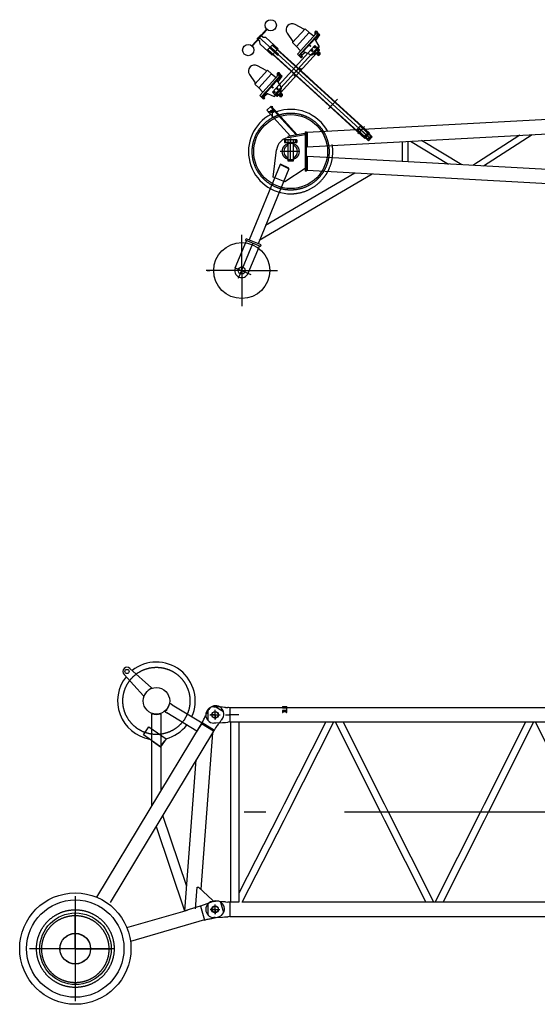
# Model space of a CAD drawing. Extents: x 11974 to 65910, y 18993 to 86132.
# Tile 24 of 37: x 34641 to 38343, y 55587 to 62623. Entities that reach past the tile are written whole.
import ezdxf

# ---------------------------------------------------------------- set-up
doc = ezdxf.new("R2010")
doc.units = 0
doc.header["$LTSCALE"] = 62.5
doc.header["$MEASUREMENT"] = 0
doc.linetypes.add('CENTER', pattern=[50.5, 30, -9, 2.5, -9])
doc.linetypes.add('HIDDEN', pattern=[12.6, 8.4, -4.2])
doc.layers.get('0').update_dxf_attribs({"linetype": 'CONTINUOUS'})
for name, color, linetype in [('1', 7, 'CONTINUOUS'), ('16', 7, 'CONTINUOUS'), ('17', 7, 'CONTINUOUS'), ('2', 7, 'CONTINUOUS'), ('3', 7, 'CONTINUOUS'), ('55', 7, 'CONTINUOUS')]:
    doc.layers.add(name, color=color, linetype=linetype)

# ---------------------------------------------------------------- blocks, each defined once
blk = doc.blocks.new('*G124124')
at = {"layer": '17', "color": 7, "linetype": 'CONTINUOUS'}
for p, q in [((36414.247165, 62407.332317), (36447.89806, 62444.314067)), ((36451.228915, 62373.681167), (36414.247165, 62407.332317)), ((36416.602705, 62409.921317), (36445.542745, 62441.724917)), ((37112.081335, 61777.082717), (36416.602705, 62409.921317)), ((36434.437975, 62429.520917), (36427.70776, 62422.125317)), ((36464.68951, 62388.474167), (36427.70776, 62422.125317)), ((36471.419665, 62395.871717), (36434.437975, 62429.520917)), ((36445.542745, 62441.724917), (37141.021375, 61808.888117)), ((36447.89806, 62444.314067), (36484.87975, 62410.662917)), ((36484.87975, 62410.662917), (36703.72993, 62211.524717)), ((36584.362105, 62252.540417), (36451.228915, 62373.681167)), ((36482.723395, 62372.064317), (36464.68951, 62388.474167)), ((36471.419665, 62395.871717), (36489.453505, 62379.461717)), ((36617.64712, 62222.252867), (36584.362105, 62252.540417)), ((36643.745785, 62198.504117), (36617.64712, 62222.252867)), ((36687.566635, 62158.630667), (36643.745785, 62198.504117)), ((36703.72993, 62211.524717), (36745.386655, 62173.619567)), ((37109.72659, 61774.495517), (36687.566635, 62158.630667)), ((36745.386655, 62173.619567), (37143.377035, 61811.477267)), ((36857.511625, 62003.992517), (36859.867165, 62006.579867)), ((36866.387215, 61995.915767), (36868.74274, 61998.504917)), ((36888.80722, 62038.385267), (36891.162745, 62040.974417)), ((36897.682795, 62030.308517), (36900.038335, 62032.897517)), ((37092.712315, 61857.577817), (37090.356775, 61854.988667)), ((37090.356775, 61854.988667), (37102.930525, 61843.548167)), ((37102.930525, 61843.548167), (37105.28605, 61846.137317)), ((37059.061885, 61820.595917), (37061.416735, 61823.185067)), ((37061.416735, 61823.185067), (37073.99047, 61811.742767)), ((37073.99047, 61811.742767), (37071.63562, 61809.155567)), ((37143.377035, 61811.477267), (37109.72659, 61774.495517)), ((37141.021375, 61808.888117), (37112.081335, 61777.082717))]:
    blk.add_line(p, q, dxfattribs=at)
at = {"layer": '17', "color": 7, "linetype": 'CENTER'}
for p, q in [((37126.551475, 61792.985417), (36431.072665, 62425.824017)), ((36625.596595, 62248.821467), (36610.06438, 62262.953567)), ((36624.89713, 62263.653017), (36610.763845, 62248.122017)), ((36617.830405, 62255.887517), (36621.898375, 62252.185217)), ((36767.603065, 62119.597967), (36752.070805, 62133.731867)), ((36759.8371, 62126.664017), (36763.90513, 62122.963517)), ((36759.8371, 62126.664017), (36763.90513, 62122.963517)), ((36849.40669, 61986.169067), (36912.67753, 62055.703367)), ((37058.9851, 61807.882967), (37106.36467, 61859.952617))]:
    blk.add_line(p, q, dxfattribs=at)
at = {"layer": '17', "color": 7, "linetype": 'CONTINUOUS'}
blk.add_arc((36486.08848, 62375.763017), 5.000436, -132.29448, 47.70599, dxfattribs=at)
blk = doc.blocks.new('*G126126')
at = {"layer": '17', "color": 7, "linetype": 'CONTINUOUS'}
for p, q in [((36354.89026, 62495.142317), (36408.75016, 62554.332917)), ((36410.968255, 62552.315117), (36357.108535, 62493.124517)), ((36408.75016, 62554.332917), (36410.968255, 62552.315117)), ((36354.89026, 62495.142317), (36301.03054, 62435.951567)), ((36303.249835, 62433.931967), (36357.109675, 62493.122717)), ((36338.40517, 62484.454367), (36351.191995, 62498.507717)), ((36357.63541, 62466.956867), (36338.40517, 62484.454367)), ((36363.97927, 62512.561067), (36351.1921, 62498.507717)), ((36468.054475, 62392.173017), (36351.193015, 62498.507717)), ((36383.20975, 62495.061767), (36363.97927, 62512.561067)), ((36401.97784, 62494.885967), (36383.20975, 62495.061767)), ((36489.25426, 62415.471317), (36401.97784, 62494.885967)), ((36301.03054, 62435.951567), (36303.249835, 62433.931967)), ((36359.57845, 62448.289217), (36357.63541, 62466.956867)), ((36446.854465, 62368.874567), (36359.57845, 62448.289217)), ((36468.054475, 62392.173017), (36489.25426, 62415.471317)), ((36468.054475, 62392.173017), (36446.854465, 62368.874567))]:
    blk.add_line(p, q, dxfattribs=at)
for centre, radius in [((36436.760665, 62582.888267), 40.0007), ((36275.23876, 62405.376617), 39.999384)]:
    blk.add_circle(centre, radius, dxfattribs=at)
blk = doc.blocks.new('*G125125')
at = {"color": 7, "linetype": 'CONTINUOUS'}
blk.add_blockref('*G126126', (0, 0), dxfattribs=at)
blk = doc.blocks.new('*G128128')
at = {"layer": '17', "color": 7, "linetype": 'CENTER'}
for p, q in [((36460.90885, 62083.432817), (36774.786865, 62428.380167)), ((36774.786865, 62428.380167), (36460.90885, 62083.432817))]:
    blk.add_line(p, q, dxfattribs=at)
blk = doc.blocks.new('*G129129')
at = {"layer": '17', "color": 7, "linetype": 'CONTINUOUS'}
for p, q in [((36681.885565, 62557.914467), (36591.702175, 62458.803167)), ((36673.03504, 62554.997717), (36609.912865, 62589.480017)), ((36681.88579, 62557.914467), (36680.34919, 62556.224417)), ((36711.470365, 62530.994417), (36681.885565, 62557.914467)), ((36553.398565, 62527.643567), (36593.77183, 62467.888817)), ((36621.28669, 62431.882967), (36711.470365, 62530.994417)), ((36761.26624, 62524.215767), (36626.66398, 62376.288617)), ((36640.71613, 62363.502317), (36782.048605, 62518.825217)), ((36707.68432, 62444.528267), (36771.620395, 62514.793217)), ((36778.35136, 62522.188817), (36707.685115, 62444.528267)), ((36711.471055, 62530.992467), (36745.45063, 62506.833617)), ((36782.05672, 62433.981467), (36752.37796, 62486.215967)), ((36754.08175, 62516.320217), (36753.734545, 62535.388817)), ((36759.474325, 62473.726217), (36786.487195, 62514.785867)), ((36771.620395, 62514.793217), (36761.26624, 62524.215767)), ((36778.35136, 62522.188817), (36766.50775, 62539.473917)), ((36771.62131, 62514.793217), (36767.620225, 62536.769567)), ((36782.048605, 62518.825217), (36778.35136, 62522.188817)), ((36786.487195, 62514.785867), (36782.04952, 62518.823267)), ((36593.23837, 62460.491417), (36591.70183, 62458.803167)), ((36591.702175, 62458.803167), (36621.28669, 62431.882967)), ((36621.28669, 62431.882967), (36648.53611, 62400.328517)), ((36637.01803, 62366.867717), (36707.68432, 62444.528267)), ((36707.685115, 62444.528267), (36637.018885, 62366.867717)), ((36710.03677, 62439.683267), (36712.72888, 62442.642317)), ((36720.135835, 62430.495017), (36710.03677, 62439.683267)), ((36712.72888, 62442.642317), (36722.82805, 62433.452267)), ((36722.82805, 62433.452267), (36720.135835, 62430.495017)), ((36736.679635, 62373.869717), (36780.758395, 62422.312067)), ((36769.073635, 62388.668267), (36783.87988, 62404.940867)), ((36783.87988, 62404.940867), (36774.87133, 62415.841217)), ((36626.66329, 62376.290417), (36637.01803, 62366.867717)), ((36637.018885, 62366.867717), (36640.71613, 62363.502317)), ((36640.71613, 62363.502317), (36649.961575, 62355.090467)), ((36656.72818, 62369.213417), (36683.489455, 62390.221067)), ((36660.05659, 62366.184767), (36656.72818, 62369.213417)), ((36670.38757, 62396.111567), (36725.18314, 62371.478417)), ((36742.56649, 62380.338767), (36754.267495, 62372.395667)), ((36754.267495, 62372.395667), (36769.073635, 62388.668267)), ((36777.486415, 62397.913367), (36760.66108, 62379.423317)), ((36760.66108, 62379.423317), (36764.35912, 62376.057767)), ((36774.121285, 62394.214517), (36764.026105, 62383.120217)), ((36764.026105, 62383.120217), (36767.724265, 62379.756617)), ((36764.35912, 62376.057767), (36781.184455, 62394.547817)), ((36779.50195, 62392.698467), (36766.041745, 62377.907267)), ((36766.041745, 62377.907267), (36771.589045, 62372.859017)), ((36767.724265, 62379.756617), (36777.819325, 62390.850917)), ((36786.731755, 62389.501367), (36769.90654, 62371.009667)), ((36769.90654, 62371.009667), (36773.60458, 62367.645917)), ((36771.589045, 62372.859017), (36785.04913, 62387.652017)), ((36783.36661, 62385.802667), (36773.27155, 62374.708367)), ((36773.27155, 62374.708367), (36776.969605, 62371.342817)), ((36773.60458, 62367.645917), (36790.429795, 62386.135967)), ((36777.819325, 62390.850917), (36774.121285, 62394.214517)), ((36788.74717, 62384.286617), (36775.287085, 62369.493467)), ((36776.969605, 62371.342817), (36787.06477, 62382.437267)), ((36781.184455, 62394.547817), (36777.486415, 62397.913367)), ((36785.04913, 62387.652017), (36779.50195, 62392.698467)), ((36782.350615, 62369.826767), (36789.08053, 62377.222367)), ((36787.06477, 62382.437267), (36783.36661, 62385.802667)), ((36790.429795, 62386.135967), (36786.731755, 62389.501367))]:
    blk.add_line(p, q, dxfattribs=at)
for centre, radius in [((36760.733515, 62535.517067), 6.999233), ((36760.733515, 62535.517067), 2.500276), ((36653.179435, 62362.301117), 2.50016)]:
    blk.add_circle(centre, radius, dxfattribs=at)
for centre, radius, start, end in [((36589.237855, 62551.632167), 43.126785, 61.355293, -146.20248), ((36675.91198, 62560.261967), 5.999116, -118.65504, -42.29785), ((36588.799315, 62464.529867), 6.001146, -42.2952, 34.03903), ((36773.364475, 62429.041217), 9.997554, -42.30609, 29.61041), ((36655.01002, 62360.634917), 7.498504, -132.31799, -42.29636), ((36655.01563, 62360.636717), 7.495642, -42.33783, 47.74094), ((36729.282985, 62380.598867), 9.999598, -114.2032, -42.29272), ((36778.652215, 62373.192167), 5.000474, -132.29497, -42.30054), ((36785.39074, 62380.587917), 4.994106, -42.36911, 47.77652)]:
    blk.add_arc(centre, radius, start, end, dxfattribs=at)
blk = doc.blocks.new('*G130130')
at = {"layer": '17', "color": 7, "linetype": 'CONTINUOUS'}
for p, q in [((36403.828525, 62259.146867), (36340.70623, 62293.629317)), ((36284.192155, 62231.790917), (36324.565255, 62172.037667)), ((36412.679095, 62262.063767), (36322.495585, 62162.951867)), ((36352.080115, 62136.031667), (36442.263895, 62235.143567)), ((36492.05983, 62228.364917), (36357.457285, 62080.437317)), ((36371.509435, 62067.651017), (36512.842195, 62222.974367)), ((36412.679215, 62262.063767), (36411.14272, 62260.373567)), ((36442.263895, 62235.143567), (36412.679095, 62262.063767)), ((36438.477685, 62148.676967), (36502.41394, 62218.942367)), ((36509.14495, 62226.337967), (36438.47854, 62148.676967)), ((36442.264525, 62235.141767), (36476.24404, 62210.982767)), ((36484.875295, 62220.469517), (36484.527955, 62239.538117)), ((36490.26781, 62177.875067), (36517.280665, 62218.935017)), ((36502.41394, 62218.942367), (36492.05983, 62228.364917)), ((36509.14495, 62226.337967), (36497.30134, 62243.621267)), ((36502.41457, 62218.942367), (36498.41371, 62240.918717)), ((36512.842195, 62222.974367), (36509.14495, 62226.337967)), ((36517.280665, 62218.935017), (36512.84299, 62222.972567)), ((36324.03184, 62164.640117), (36322.49542, 62162.951867)), ((36322.495585, 62162.951867), (36352.080115, 62136.031667)), ((36352.080115, 62136.031667), (36379.32952, 62104.475417)), ((36367.81144, 62071.016417), (36438.477685, 62148.676967)), ((36438.47854, 62148.676967), (36367.81225, 62071.014617)), ((36440.83018, 62143.831967), (36443.52223, 62146.791017)), ((36450.929425, 62134.641917), (36440.83018, 62143.831967)), ((36443.52223, 62146.791017), (36453.621475, 62137.600967)), ((36453.621475, 62137.600967), (36450.929425, 62134.641917)), ((36467.47318, 62078.018417), (36511.55176, 62126.458967)), ((36512.850025, 62138.130167), (36483.17149, 62190.365117)), ((36357.456595, 62080.437317), (36367.81144, 62071.016417)), ((36367.81225, 62071.014617), (36371.509435, 62067.651017)), ((36371.509435, 62067.651017), (36380.754775, 62059.237367)), ((36387.52177, 62073.360167), (36414.282805, 62094.369767)), ((36390.849895, 62070.331667), (36387.52177, 62073.360167)), ((36401.18104, 62100.258467), (36455.97667, 62075.627117)), ((36473.36008, 62084.487617), (36485.06086, 62076.544367)), ((36485.06086, 62076.544367), (36499.867105, 62092.816967)), ((36508.279885, 62102.062067), (36491.454505, 62083.570217)), ((36491.454505, 62083.570217), (36495.152605, 62080.206617)), ((36504.914755, 62098.363217), (36494.81947, 62087.268917)), ((36494.81947, 62087.268917), (36498.517615, 62083.903517)), ((36495.152605, 62080.206617), (36511.977985, 62098.696517)), ((36510.29542, 62096.847167), (36496.83511, 62082.054017)), ((36496.83511, 62082.054017), (36502.38241, 62077.007717)), ((36498.517615, 62083.903517), (36508.612915, 62094.997817)), ((36499.867105, 62092.816967), (36514.67347, 62109.087767)), ((36517.525165, 62093.648267), (36500.699785, 62075.158367)), ((36500.699785, 62075.158367), (36504.39799, 62071.792817)), ((36502.38241, 62077.007717), (36515.84266, 62091.800717)), ((36514.159975, 62089.951367), (36504.064855, 62078.857067)), ((36504.064855, 62078.857067), (36507.763075, 62075.491517)), ((36504.39799, 62071.792817), (36521.223385, 62090.284667)), ((36508.612915, 62094.997817), (36504.914755, 62098.363217)), ((36514.67347, 62109.087767), (36505.664635, 62119.989917)), ((36519.54082, 62088.435317), (36506.08051, 62073.642167)), ((36507.763075, 62075.491517), (36517.858195, 62086.585967)), ((36511.977985, 62098.696517), (36508.279885, 62102.062067)), ((36515.84266, 62091.800717), (36510.29542, 62096.847167)), ((36513.143965, 62073.975467), (36519.87418, 62081.371067)), ((36517.858195, 62086.585967), (36514.159975, 62089.951367)), ((36521.223385, 62090.284667), (36517.525165, 62093.648267)), ((36519.54082, 62088.433517), (36519.54082, 62088.435317))]:
    blk.add_line(p, q, dxfattribs=at)
for centre, radius in [((36491.52694, 62239.666217), 6.99931), ((36491.52694, 62239.666217), 2.498883), ((36383.972785, 62066.449817), 2.500199)]:
    blk.add_circle(centre, radius, dxfattribs=at)
for centre, radius, start, end in [((36320.032525, 62255.779517), 43.127761, 61.357998, -146.20328), ((36406.70551, 62264.412017), 5.999947, -118.65134, -42.30432), ((36319.59835, 62168.677667), 5.996425, -42.32443, 34.07623), ((36504.15178, 62133.189917), 10.003273, -42.29047, 29.59338), ((36385.802305, 62064.784967), 7.500257, -132.29634, -42.29791), ((36385.80202, 62064.784067), 7.499964, -42.29358, 47.69943), ((36460.076575, 62084.747567), 9.999621, -114.20354, -42.29297), ((36509.44558, 62077.340417), 5.000097, -132.29802, -42.29666), ((36516.17482, 62084.735717), 5.000555, -42.28757, 47.68838)]:
    blk.add_arc(centre, radius, start, end, dxfattribs=at)
blk = doc.blocks.new('*G131131')
at = {"layer": '17', "color": 7, "linetype": 'CONTINUOUS'}
for p, q in [((36449.75743, 62104.610867), (36752.613025, 62437.445717)), ((36785.898055, 62407.158317), (36483.04246, 62074.323317)), ((36725.14114, 62408.366867), (36737.34511, 62397.261467)), ((36736.79545, 62408.916167), (36725.69068, 62396.712167)), ((36731.243125, 62402.815067), (36733.43044, 62405.217317)), ((36745.331485, 62430.555467), (36757.53547, 62419.450217)), ((36756.98581, 62431.104767), (36745.88104, 62418.900917)), ((36751.433485, 62425.003817), (36753.620785, 62427.406067)), ((36752.613025, 62437.445717), (36785.898055, 62407.158317)), ((36767.520445, 62410.364417), (36779.724415, 62399.259167)), ((36779.174755, 62410.913717), (36768.069985, 62398.709867)), ((36773.62243, 62404.812767), (36775.809745, 62407.216817)), ((36747.330085, 62388.175817), (36759.53395, 62377.070417)), ((36758.98441, 62388.725117), (36747.879625, 62376.521117)), ((36753.43207, 62382.624017), (36755.619385, 62385.028217)), ((36763.525645, 62393.716517), (36763.833835, 62393.436317)), ((36641.954155, 62274.496517), (36656.990485, 62260.814867)), ((36644.75068, 62263.184267), (36656.961475, 62276.604167)), ((36601.89673, 62229.824267), (36613.37608, 62219.379917)), ((36603.998905, 62218.398467), (36613.12024, 62228.421767)), ((36609.87922, 62263.122017), (36625.781305, 62248.651217)), ((36625.06519, 62263.837967), (36610.595395, 62247.935267)), ((36617.830465, 62255.887517), (36621.700285, 62260.139267)), ((36476.126515, 62134.702367), (36488.33044, 62123.597117)), ((36487.780825, 62135.251667), (36476.676115, 62123.047667)), ((36482.2285, 62129.150567), (36484.415815, 62131.552967)), ((36483.04246, 62074.323317), (36449.75743, 62104.610867)), ((36455.936155, 62112.511817), (36468.14008, 62101.408367)), ((36467.59048, 62113.062917), (36456.485755, 62100.859067)), ((36462.038155, 62106.960017), (36464.225455, 62109.364217)), ((36478.125055, 62092.322567), (36490.32898, 62081.217317)), ((36489.779425, 62092.872017), (36478.674715, 62080.668017)), ((36484.22704, 62086.770917), (36486.414355, 62089.175117)), ((36498.31546, 62114.511317), (36510.519385, 62103.406067)), ((36509.969785, 62115.060617), (36498.86506, 62102.856767)), ((36504.417445, 62108.959667), (36506.60476, 62111.363717))]:
    blk.add_line(p, q, dxfattribs=at)
for centre, radius in [((36731.243125, 62402.815067), 3.248935), ((36751.433485, 62425.003817), 3.248935), ((36773.62243, 62404.812767), 3.250289), ((36753.43207, 62382.624017), 3.250289), ((36649.11541, 62267.981717), 3.50069), ((36608.734645, 62223.602417), 3.499458), ((36482.2285, 62129.150567), 3.248935), ((36462.038155, 62106.960017), 3.250289), ((36484.22704, 62086.770917), 3.250289), ((36504.417445, 62108.959667), 3.250289)]:
    blk.add_circle(centre, radius, dxfattribs=at)
blk = doc.blocks.new('*G127127')
at = {"color": 7, "linetype": 'CONTINUOUS'}
for name in ['*G129129', '*G131131', '*G128128', '*G130130']:
    blk.add_blockref(name, (0, 0), dxfattribs=at)
blk = doc.blocks.new('*G123123')
at = {"color": 7, "linetype": 'CONTINUOUS'}
for name in ['*G125125', '*G127127', '*G124124']:
    blk.add_blockref(name, (0, 0), dxfattribs=at)
blk = doc.blocks.new('*G122122')
at = {"color": 7, "linetype": 'CONTINUOUS'}
blk.add_blockref('*G123123', (0, 0), dxfattribs=at)
blk = doc.blocks.new('*G133133')
at = {"layer": '17', "color": 7, "linetype": 'CENTER'}
blk.add_circle((36578.730903, 61680.409745), 274.99999, dxfattribs=at)
at = {"layer": '17', "color": 7, "linetype": 'CONTINUOUS'}
blk.add_circle((36578.730903, 61680.409745), 263.99989, dxfattribs=at)
for centre, radius, start, end in [((36578.731173, 61680.409739), 301.50119, 118.02655, -89.140359), ((36578.731279, 61680.411137), 301.50011, 28.308287, 110.00975)]:
    blk.add_arc(centre, radius, start, end, dxfattribs=at)
at = {"layer": '17', "color": 7, "linetype": 'HIDDEN'}
blk.add_arc((36578.730903, 61680.409745), 301.501, -90.001189, 28.542709, dxfattribs=at)
blk = doc.blocks.new('*G134134')
at = {"layer": '17', "color": 7, "linetype": 'CENTER'}
blk.add_line((36578.72714, 61695.554549), (36578.727004, 61723.265609), dxfattribs=at)
blk = doc.blocks.new('*G135135')
at = {"layer": '17', "color": 7, "linetype": 'CONTINUOUS'}
for p, q in [((36598.726349, 61765.409299), (36558.726324, 61765.409154)), ((36558.726324, 61765.409154), (36558.726977, 61615.410843)), ((36598.726986, 61615.410988), (36598.726349, 61765.409299)), ((36558.726977, 61615.410843), (36598.726986, 61615.410988))]:
    blk.add_line(p, q, dxfattribs=at)
at = {"layer": '17', "color": 7, "linetype": 'CENTER'}
blk.add_line((36578.727011, 61615.411115), (36578.72635, 61765.409026), dxfattribs=at)
blk = doc.blocks.new('*G136136')
at = {"layer": '17', "color": 7, "linetype": 'CONTINUOUS'}
blk.add_line((36598.726435, 61736.978413), (36598.726516, 61725.142304), dxfattribs=at)
for radius, start, end in [(48.999873, 114.08821, -114.0908), (49.000356, -65.91206, 65.90902)]:
    blk.add_arc((36578.726709, 61680.409838), radius, start, end, dxfattribs=at)
blk = doc.blocks.new('*G137137')
at = {"layer": '17', "color": 7, "linetype": 'CENTER'}
for p, q in [((36445.732269, 62006.060155), (36445.732623, 61921.060917)), ((36415.732417, 61967.060287), (36475.732461, 61967.060754))]:
    blk.add_line(p, q, dxfattribs=at)
blk = doc.blocks.new('*G138138')
at = {"layer": '17', "color": 7, "linetype": 'CONTINUOUS'}
for radius in [10.000522, 7.112661]:
    blk.add_circle((36445.732481, 61967.058669), radius, dxfattribs=at)
blk = doc.blocks.new('*G132132')
at = {"color": 7, "linetype": 'CONTINUOUS'}
for name in ['*G137137', '*G133133', '*G138138', '*G136136', '*G135135', '*G134134']:
    blk.add_blockref(name, (0, 0), dxfattribs=at)
blk = doc.blocks.new('*G119119')
at = {"layer": '2', "color": 7, "linetype": 'CONTINUOUS'}
for p, q in [((47934.226965, 62426.313027), (36696.726645, 61816.501567)), ((36409.104645, 61977.092937), (36438.616645, 62004.093367)), ((36434.927645, 62000.717667), (36619.658645, 61798.801317)), ((36438.616645, 62004.093367), (36625.494645, 61799.829907)), ((36696.726645, 61714.755831), (41967.531945, 62000.775817)), ((36578.807645, 61791.602367), (36409.104645, 61977.092937)), ((37078.673645, 61864.985237), (37052.478645, 61837.456357)), ((37076.674645, 61862.884347), (37159.985645, 61783.610987)), ((37078.673645, 61864.985237), (37161.984645, 61785.711877)), ((37078.673645, 61864.985237), (37106.270645, 61838.725707)), ((36681.354645, 61809.348817), (36559.171645, 61788.193847)), ((36559.171645, 61788.193587), (36560.533645, 61780.310327)), ((36560.537645, 61780.285727), (36560.533645, 61780.310327)), ((36563.094645, 61780.726307), (36560.538645, 61780.285877)), ((36561.423645, 61780.424227), (36682.726645, 61801.409897)), ((36682.715645, 61801.466777), (36681.353645, 61809.350037)), ((36682.715645, 61801.466777), (36682.726645, 61801.408597)), ((36682.726645, 61820.409897), (36692.726645, 61820.409897)), ((36682.726645, 61820.409897), (36682.726645, 61540.409897)), ((36692.726645, 61540.409897), (36692.726645, 61820.409897)), ((36696.726645, 61816.501567), (36696.726645, 61714.753567)), ((37052.478645, 61837.456357), (37135.789645, 61758.182997)), ((37161.984645, 61785.711877), (37135.789645, 61758.182997)), ((38216.782745, 61797.239017), (37882.615745, 61581.711947)), ((37958.348745, 61577.604857), (38306.423845, 61802.102767)), ((36533.726645, 61765.409887), (36533.726645, 61745.409897)), ((36543.726645, 61765.409887), (36533.726645, 61765.409887)), ((36533.726645, 61745.409897), (36543.726645, 61745.409897)), ((36543.725645, 61745.408597), (36543.725645, 61765.408867)), ((36558.726645, 61765.409887), (36543.726645, 61765.409887)), ((36543.726645, 61745.409897), (36558.726645, 61745.409897)), ((36558.726645, 61765.409887), (36558.726645, 61745.409897)), ((36598.726645, 61765.409887), (36558.726645, 61765.409887)), ((36558.726645, 61745.409897), (36598.726645, 61745.409897)), ((36578.726645, 61680.409897), (36578.726645, 61755.409897)), ((36598.726645, 61765.409887), (36598.726645, 61745.409897)), ((36613.726645, 61765.409887), (36598.726645, 61765.409887)), ((36598.726645, 61745.409897), (36613.726645, 61745.409897)), ((36613.725645, 61765.408867), (36613.725645, 61745.408597)), ((36623.726645, 61765.409887), (36613.726645, 61765.409887)), ((36613.726645, 61745.409897), (36623.726645, 61745.409897)), ((36623.726645, 61765.409887), (36623.726645, 61745.409897)), ((37375.476645, 61751.590337), (37375.476645, 61609.229457)), ((37419.976445, 61606.818737), (37419.976445, 61754.001057)), ((37435.666945, 61754.853247), (37707.450845, 61591.217837)), ((37802.267745, 61586.074157), (37514.807845, 61759.145477)), ((36454.400645, 61497.851417), (36477.961645, 61692.600397)), ((36637.726645, 61680.409897), (36503.726645, 61680.409897)), ((36696.726645, 61646.066227), (36696.726645, 61544.318227)), ((37375.476645, 61609.233537), (36696.726645, 61646.066227)), ((36502.686645, 61587.665767), (36280.889645, 61049.014597)), ((36566.036645, 61557.666987), (36502.686645, 61587.665767)), ((36506.836645, 61590.126607), (36505.311645, 61586.422957)), ((36564.936645, 61562.613447), (36506.836645, 61590.126607)), ((36564.936645, 61562.613447), (36563.411645, 61558.909787)), ((47934.229319, 61036.301034), (37375.476645, 61609.233356)), ((37162.705645, 61519.031457), (36354.654645, 61044.310977)), ((37036.877645, 61526.295077), (36398.751645, 61151.403633)), ((36537.549645, 61463.409897), (36454.400645, 61497.851417)), ((36566.036645, 61557.666987), (36527.910645, 61465.075687)), ((36682.726645, 61559.409897), (36537.549645, 61463.409897)), ((36692.726645, 61540.409897), (36682.726645, 61540.409897)), ((47934.226965, 60934.506727), (36696.726645, 61544.318227)), ((36527.910342, 61465.075811), (36345.616645, 61022.362267)), ((36228.726645, 60830.409897), (36228.726645, 61085.171367)), ((36182.492645, 60849.447277), (36262.449645, 61043.629867)), ((36255.052645, 61046.675847), (36259.621645, 61057.771997)), ((36362.314645, 61002.509127), (36255.052645, 61046.675847)), ((36366.883645, 61013.605267), (36259.621645, 61057.771997)), ((36274.960645, 60811.372517), (36354.917645, 61005.555107)), ((36362.314645, 61002.509127), (36366.883645, 61013.605267)), ((36228.726645, 60830.409897), (35973.965645, 60830.409897)), ((35980.660645, 60830.409897), (36000.660645, 60830.409897)), ((36228.726645, 60830.409897), (36483.487645, 60830.409897)), ((36228.726645, 60830.409897), (36228.726645, 60575.648427))]:
    blk.add_line(p, q, dxfattribs=at)
at = {"layer": '2', "color": 7, "linetype": 'CENTER'}
for p, q in [((37066.295645, 61850.536557), (37149.694645, 61771.179427)), ((37096.784645, 61847.751897), (37070.589645, 61820.223027)), ((36206.069645, 60775.385807), (36308.683645, 61024.592487)), ((36182.492645, 60849.447277), (36295.061645, 60803.095827))]:
    blk.add_line(p, q, dxfattribs=at)
at = {"layer": '2', "color": 7, "linetype": 'HIDDEN'}
for p, q in [((36682.737645, 61801.341237), (36682.715645, 61801.466777)), ((36682.726645, 61801.408597), (36682.737645, 61801.341237)), ((36696.726645, 61816.501707), (36696.726645, 61816.501567)), ((37054.477645, 61839.557247), (37137.788645, 61760.283887)), ((36696.726645, 61714.753567), (36696.726645, 61714.752217)), ((36696.726645, 61646.067577), (36696.726645, 61646.066227)), ((36696.729645, 61639.758127), (36696.726645, 61639.759097)), ((36696.726645, 61544.318237), (36696.726645, 61544.318087))]:
    blk.add_line(p, q, dxfattribs=at)
at = {"layer": '2', "color": 7, "linetype": 'CONTINUOUS'}
for centre, radius in [((37130.775645, 61789.180777), 19), ((37130.775645, 61789.180697), 16.100113), ((36578.726645, 61680.409897), 60), ((36228.726645, 60830.409897), 200), ((36228.726645, 60830.409897), 25)]:
    blk.add_circle(centre, radius, dxfattribs=at)
for centre, radius, start, end in [((36578.726645, 61680.409897), 101.5, 99.81516, 173.10193), ((36228.726645, 60830.409897), 50, 157.62, -22.38)]:
    blk.add_arc(centre, radius, start, end, dxfattribs=at)
at = {"layer": '3', "color": 7, "linetype": 'CENTER'}
blk.add_line((36578.727645, 61775.087897), (36578.727645, 61735.086547), dxfattribs=at)
blk.add_line((36578.727645, 61775.087897), (36578.727645, 61735.086547), dxfattribs=at)
at = {"color": 7, "linetype": 'CONTINUOUS'}
for name in ['*G122122', '*G132132']:
    blk.add_blockref(name, (0, 0), dxfattribs=at)
blk = doc.blocks.new('*G178178')
at = {"layer": '16', "color": 7, "linetype": 'CONTINUOUS'}
for p, q in [((35429.401035, 57986.982901), (35582.354535, 57848.175901)), ((35525.783535, 57791.604901), (35386.939035, 57944.544901)), ((35582.354535, 57848.175901), (35585.888535, 57844.641901)), ((35529.322035, 57788.070901), (35525.783535, 57791.604901)), ((35719.285035, 57735.387901), (35713.040535, 57733.652401)), ((35731.507035, 57727.934401), (35719.285035, 57735.387901)), ((35731.507035, 57727.934401), (35944.912035, 57598.716901)), ((35983.721535, 57676.871401), (35993.563035, 57693.140401)), ((36032.134035, 57720.071401), (36098.747535, 57679.782901)), ((35588.035035, 57663.344401), (35583.535035, 57658.844401)), ((35583.535035, 57658.844401), (35583.535035, 57001.262401)), ((35653.535535, 57658.844401), (35649.032535, 57663.344401)), ((35653.535535, 57117.003901), (35653.535535, 57658.844401)), ((35681.341035, 57681.453901), (35683.148535, 57675.351901)), ((35683.148535, 57675.351901), (35693.618535, 57669.044401)), ((35908.657035, 57538.841401), (35693.618535, 57669.044401)), ((35955.226035, 57618.162901), (35958.787035, 57625.635901)), ((35958.787035, 57625.635901), (35962.108035, 57632.546401)), ((35962.108035, 57632.546401), (35965.189035, 57638.892901)), ((35965.189035, 57638.892901), (35968.030035, 57644.673901)), ((35968.030035, 57644.673901), (35970.631035, 57649.890901)), ((35970.631035, 57649.890901), (35972.990535, 57654.542401)), ((35972.990535, 57654.542401), (35975.108535, 57658.628401)), ((35975.108535, 57658.628401), (35976.986535, 57662.148901)), ((35976.986535, 57662.148901), (35978.623035, 57665.103901)), ((35978.623035, 57665.103901), (35980.018035, 57667.491901)), ((36082.978035, 57616.839901), (36092.819535, 57633.113401)), ((35191.400535, 56352.885901), (35940.448035, 57591.411901)), ((35525.404035, 57512.447401), (35565.550035, 57569.786401)), ((35565.550035, 57569.786401), (35688.422535, 57483.750901)), ((35944.912035, 57598.716901), (35908.657035, 57538.841401)), ((36027.386535, 57538.827901), (35940.476535, 57591.393901)), ((35944.843035, 57600.996901), (35955.226035, 57618.162901)), ((35944.843035, 57600.996901), (36033.836535, 57547.173901)), ((35944.912035, 57598.716901), (35944.843035, 57600.996901)), ((36033.836535, 57547.410901), (36044.219535, 57564.339901)), ((36043.507035, 57563.934901), (36044.978535, 57565.634401)), ((36044.219535, 57564.339901), (36049.169535, 57570.974401)), ((36049.169535, 57570.974401), (36053.734035, 57577.133401)), ((36053.734035, 57577.133401), (36057.913035, 57582.815401)), ((36057.913035, 57582.815401), (36061.703535, 57588.023401)), ((36061.703535, 57588.023401), (36065.108535, 57592.752901)), ((36065.108535, 57592.752901), (36068.126535, 57597.006901)), ((36068.126535, 57597.006901), (36070.757535, 57600.782401)), ((36070.757535, 57600.782401), (36073.000035, 57604.082401)), ((36073.000035, 57604.082401), (36074.854035, 57606.902401)), ((36074.854035, 57606.902401), (36076.322535, 57609.246901)), ((36027.386535, 57538.827901), (35287.765035, 56315.894401)), ((35648.272035, 57426.410401), (35525.404035, 57512.447401)), ((35688.422535, 57483.750901), (35648.272035, 57426.410401)), ((36019.972035, 57526.565401), (35935.967535, 56410.257901)), ((36027.386535, 57538.827901), (36033.836535, 57547.410901)), ((35596.961535, 57462.339901), (35648.272035, 57426.410401)), ((35648.272035, 57426.410401), (35677.267035, 57467.814901)), ((35822.446035, 56255.652901), (35903.603535, 57334.157401)), ((35835.502035, 56429.130901), (35663.528535, 56937.203401)), ((35616.146535, 56858.856901), (35820.505035, 56255.090401)), ((35898.302535, 56269.563901), (35910.020535, 56425.299901)), ((35910.020535, 56425.299901), (35920.051035, 56425.299901)), ((35920.051035, 56425.299901), (36020.012535, 56330.835901)), ((35932.430018, 56287.54889), (35822.446035, 56255.652901)), ((36023.390535, 56321.424901), (35932.753035, 56288.895901)), ((35932.753035, 56288.895901), (35961.721035, 56189.006401)), ((36020.012535, 56330.835901), (36023.390535, 56321.424901)), ((36023.391439, 56321.421785), (36031.027035, 56323.635901)), ((36077.636535, 56317.299901), (36099.320535, 56242.533901)), ((35407.255035, 56135.246401), (35839.741035, 56260.670401)), ((35820.505035, 56255.090401), (35822.446035, 56255.090401)), ((35961.386489, 56190.16), (35433.178035, 56036.978401)), ((35961.721035, 56189.006401), (35980.988535, 56194.590901)), ((35980.988535, 56194.590901), (35989.123035, 56196.114901)), ((35989.123035, 56196.114901), (35996.653035, 56197.550401)), ((35996.653035, 56197.550401), (36003.577035, 56198.898901)), ((36003.577035, 56198.898901), (36009.893535, 56200.157401)), ((36009.893535, 56200.157401), (36015.602535, 56201.328901)), ((36015.602535, 56201.328901), (36020.705535, 56202.413401)), ((36020.705535, 56202.413401), (36025.198035, 56203.407901)), ((36025.198035, 56203.407901), (36029.083035, 56204.313901)), ((36029.083035, 56204.313901), (36032.359035, 56205.132901)), ((36032.359035, 56205.132901), (36035.027535, 56205.861901)), ((36045.070035, 56206.932901), (36063.331035, 56212.229401))]:
    blk.add_line(p, q, dxfattribs=at)
at = {"layer": '16', "color": 7, "linetype": 'CENTER'}
for p, q in [((36000.256035, 57655.425901), (36074.582535, 57655.425901)), ((36038.533035, 57621.633901), (36038.533035, 57690.494401)), ((35038.535535, 56360.054128), (35038.535535, 55610.617955)), ((36038.533035, 56230.778401), (36038.533035, 56298.540901)), ((36003.547035, 56265.425401), (36069.125535, 56265.425401)), ((34710.806391, 55985.430901), (35316.03645, 55985.430901))]:
    blk.add_line(p, q, dxfattribs=at)
for centre, radius in [((35618.536035, 57755.409901), 240.000915), ((35038.535535, 55985.430901), 277.500915), ((35038.535535, 55981.827901), 240.000915)]:
    blk.add_circle(centre, radius, dxfattribs=at)
at = {"layer": '16', "color": 7, "linetype": 'CONTINUOUS'}
for centre, radius in [((35408.174535, 57965.784901), 14.996456), ((35618.536035, 57755.427901), 94.999695), ((36038.533035, 57655.425901), 22.501481), ((35038.535535, 55985.411401), 397.998045), ((35038.535535, 55985.415901), 347.99652), ((36038.533035, 56265.425401), 22.50131), ((35039.876535, 55984.299901), 255.78867), ((35038.535535, 55985.430901), 109.550313)]:
    blk.add_circle(centre, radius, dxfattribs=at)
for centre, radius, start, end in [((35408.174535, 57965.756401), 30.018806, 45.001144, -135.02975), ((35618.536035, 57755.409901), 277.500645, -23.94705, 128.57272), ((35618.536035, 57755.409901), 277.501395, 141.42836, -100.46527), ((35618.531535, 57755.427901), 94.99807, 110.09573, 159.89977), ((35618.498535, 57755.345401), 97.000776, -49.62167, -12.92453), ((36043.193535, 57663.129901), 57.994957, 58.838413, 148.84076), ((36043.193535, 57663.129901), 57.997326, -31.16772, 58.83615), ((35618.536035, 57755.423401), 96.999333, -108.32538, -71.67352), ((36069.295035, 57625.116901), 100.007614, 148.83395, 154.60809), ((35602.427535, 57770.913901), 299.764185, -73.33078, -38.84711), ((35997.407535, 57668.595901), 98.740626, -36.94681, -31.16754), ((36047.176035, 56267.934901), 57.999099, 16.168184, 106.16944), ((36047.176035, 56267.934901), 58.000374, -73.82977, 16.16589), ((36017.215035, 56302.980901), 98.738949, -79.6095, -73.82928)]:
    blk.add_arc(centre, radius, start, end, dxfattribs=at)
blk = doc.blocks.new('*G181181')
at = {"layer": '55', "color": 7, "linetype": 'CONTINUOUS'}
for p, q in [((35986.130088, 57694.348744), (35986.130109, 57693.970759)), ((36029.130092, 57713.426068), (36038.130097, 57713.426096)), ((36092.130112, 57710.071044), (36041.85487, 57713.306375)), ((36105.044177, 57709.239918), (36092.130112, 57710.071044)), ((36112.13009, 57708.78391), (36105.044177, 57709.239918)), ((36112.13009, 57708.78391), (36128.486471, 57707.731404)), ((36133.230088, 57707.426062), (36128.486462, 57707.731407)), ((36133.230088, 57707.426062), (36134.480429, 57707.426049)), ((36134.536351, 57707.426076), (36134.480429, 57707.426049)), ((36143.923011, 57706.225418), (36134.536377, 57707.425862)), ((41932.337535, 57706.226123), (36143.923028, 57706.226139)), ((36143.923144, 57706.226108), (36143.92313, 57604.626074)), ((36520.630109, 57716.426128), (36520.630098, 57706.426088)), ((36520.630098, 57706.426088), (36550.630103, 57706.426116)), ((36520.630109, 57716.426128), (36550.630089, 57716.426059)), ((36550.630105, 57706.2261), (36550.630085, 57706.426742)), ((36550.630103, 57706.426116), (36550.630089, 57716.426059)), ((36038.130102, 57655.426093), (36005.130112, 57655.42612)), ((36038.130102, 57655.426093), (36038.130091, 57622.426047)), ((36038.130102, 57655.426093), (36038.130113, 57688.42614)), ((36038.130102, 57655.426093), (36071.130093, 57655.426066)), ((35986.130095, 57617.439938), (35986.130107, 57616.502803)), ((36038.130097, 57597.426092), (36029.130092, 57597.426064)), ((36041.854876, 57597.545828), (36092.130104, 57600.781184)), ((36092.130104, 57600.781184), (36105.044197, 57601.61229)), ((36105.044197, 57601.61229), (36112.130107, 57602.068258)), ((36112.130107, 57602.068258), (36128.486451, 57603.120789)), ((36133.230083, 57603.426048), (36128.486442, 57603.120792)), ((36134.48045, 57603.426132), (36133.230083, 57603.426048)), ((36134.536347, 57603.426063), (36134.48045, 57603.426132)), ((36143.92313, 57604.626102), (36134.536376, 57603.425744)), ((36143.923023, 57604.626102), (36147.980772, 57604.626079)), ((36147.980108, 57604.626153), (36147.9801, 56316.22673)), ((36232.577426, 57604.626053), (41798.130056, 57604.626323)), ((36830.682526, 57604.626063), (36531.6301, 57016.672918)), ((36560.239098, 56960.426091), (36887.90042, 57604.625875)), ((36898.13349, 57604.626172), (37222.08734, 56960.426091)), ((37250.630107, 57017.18496), (36955.218975, 57604.626265)), ((37965.630078, 57017.18495), (38261.04105, 57604.625827)), ((37994.172884, 56960.426118), (38318.126837, 57604.626356)), ((38328.133476, 57604.626244), (38652.087376, 56960.426117)), ((36208.280101, 57539.903289), (36208.280102, 56316.226729)), ((36503.021104, 56960.426097), (36208.280146, 56380.949525)), ((37603.126407, 56316.226649), (37279.172842, 56960.426095)), ((37613.133956, 56316.226842), (37937.087322, 56960.426046)), ((36232.577871, 56316.226508), (36531.630101, 56904.17927)), ((37250.630099, 56903.66724), (37546.040947, 56316.226571)), ((37670.219377, 56316.226775), (37965.630128, 56903.667214)), ((35986.130099, 56304.348553), (35986.1301, 56303.970491)), ((36029.130099, 56323.426093), (36038.1301, 56323.426092)), ((36038.130099, 56265.426092), (36038.130099, 56300.426092)), ((36092.130099, 56320.071002), (36041.854871, 56323.306366)), ((36105.044182, 56319.239942), (36092.130099, 56320.071002)), ((36112.1301, 56318.783941), (36105.044182, 56319.239942)), ((36112.1301, 56318.783941), (36128.486456, 56317.73136)), ((36133.230098, 56317.42609), (36128.486454, 56317.731358)), ((36133.230099, 56317.426092), (36134.48044, 56317.426092)), ((36134.536354, 56317.42609), (36134.480436, 56317.426091)), ((36143.923138, 56316.226092), (36134.536368, 56317.425613)), ((36147.980779, 56316.226092), (36143.923017, 56316.226092)), ((36143.923138, 56316.226092), (36143.923142, 56214.626091)), ((41932.337111, 56316.226029), (36232.577991, 56316.226744)), ((35986.130099, 56227.439728), (35986.130099, 56226.50254)), ((36038.130099, 56265.426092), (36003.130099, 56265.426092)), ((36038.130099, 56265.426092), (36073.130099, 56265.426092)), ((36038.130099, 56265.426092), (36038.130099, 56230.426092)), ((36143.923142, 56214.626092), (36134.536364, 56213.42548)), ((36143.923018, 56214.626092), (41932.337537, 56214.626083)), ((36038.1301, 56207.426092), (36029.130099, 56207.426093)), ((36041.854871, 56207.545819), (36092.130099, 56210.781183)), ((36092.130099, 56210.781183), (36105.044182, 56211.612243)), ((36105.044182, 56211.612243), (36112.130099, 56212.068243)), ((36112.130099, 56212.068243), (36128.486458, 56213.120824)), ((36133.230102, 56213.426089), (36128.486458, 56213.120823)), ((36134.480437, 56213.426093), (36133.230102, 56213.426091)), ((36134.536352, 56213.426091), (36134.480437, 56213.426091))]:
    blk.add_line(p, q, dxfattribs=at)
at = {"layer": '55', "color": 7, "linetype": 'HIDDEN'}
for p, q in [((35986.130109, 57693.970759), (35986.130095, 57617.439938)), ((36550.630099, 57686.425409), (36550.630105, 57706.2261)), ((36520.630102, 57686.426104), (36520.630088, 57672.426068)), ((36520.630088, 57672.426068), (36521.665857, 57672.426092)), ((36550.630107, 57686.426132), (36520.630102, 57686.426104)), ((36549.594331, 57672.42607), (36550.6301, 57672.426094)), ((36550.6301, 57672.426094), (36550.630107, 57686.426132)), ((36147.980772, 57604.626079), (36232.577426, 57604.626053)), ((36208.280104, 57604.626166), (36208.280101, 57539.903289)), ((36531.6301, 57016.672918), (36503.021104, 56960.426097)), ((37279.172842, 56960.426095), (37250.630107, 57017.18496)), ((37937.087322, 56960.426046), (37965.630078, 57017.18495)), ((36531.630101, 56904.17927), (36560.239098, 56960.426091)), ((37222.08734, 56960.426091), (37250.630099, 56903.66724)), ((37965.630128, 56903.667214), (37994.172884, 56960.426118)), ((35986.1301, 56303.970491), (35986.130099, 56227.439728)), ((36150.87962, 56316.226092), (36147.980779, 56316.226092)), ((36205.379668, 56316.226093), (36150.87962, 56316.226092)), ((36208.280046, 56316.226093), (36205.379668, 56316.226093))]:
    blk.add_line(p, q, dxfattribs=at)
at = {"layer": '55', "color": 7, "linetype": 'CENTER'}
for p, q in [((36113.08272, 57655.426129), (36133.230098, 57655.426103)), ((36113.08272, 57655.426129), (36133.230098, 57655.426103)), ((36113.08272, 57655.426129), (36133.230098, 57655.426103)), ((36113.08272, 57655.426129), (36133.230098, 57655.426103)), ((36113.08272, 57655.426129), (36133.230098, 57655.426103)), ((36113.08272, 57655.426129), (36133.230098, 57655.426103)), ((36113.08272, 57655.426129), (36133.230098, 57655.426103)), ((36113.08272, 57655.426129), (36133.230098, 57655.426103)), ((36132.98404, 57655.426087), (36137.630104, 57655.426098)), ((36132.98404, 57655.426087), (36137.630104, 57655.426098)), ((36134.500457, 57655.42611), (36133.230098, 57655.426103)), ((36134.500457, 57655.42611), (36133.230098, 57655.426103)), ((36134.500457, 57655.42611), (36133.230098, 57655.426103)), ((36134.500457, 57655.42611), (36133.230098, 57655.426103)), ((36134.500457, 57655.42611), (36133.230098, 57655.426103)), ((36134.500457, 57655.42611), (36133.230098, 57655.426103)), ((36134.500457, 57655.42611), (36133.230098, 57655.426103)), ((36134.500457, 57655.42611), (36133.230098, 57655.426103)), ((36137.630104, 57655.426098), (36145.630084, 57655.426049)), ((36137.630104, 57655.426098), (36145.630084, 57655.426049)), ((36145.630084, 57655.426049), (36138.299976, 57655.426123)), ((36138.299976, 57655.426123), (36145.630084, 57655.426049)), ((36145.630084, 57655.426049), (36138.299976, 57655.426123)), ((36138.299976, 57655.426123), (36145.630084, 57655.426049)), ((36141.630107, 57655.426122), (36143.9231, 57655.426049)), ((36141.630136, 57655.426114), (36143.923154, 57655.426138)), ((36208.300246, 57655.42612), (36147.939976, 57655.426107)), ((36208.300246, 57655.42612), (36147.939976, 57655.426107)), ((36208.300246, 57655.42612), (36147.946341, 57655.426058)), ((36520.630102, 57686.426104), (36550.630107, 57686.426132)), ((36520.630102, 57686.426104), (36550.630107, 57686.426132)), ((41995.58954, 56960.426079), (36076.991911, 56960.426096))]:
    blk.add_line(p, q, dxfattribs=at)
at = {"layer": '55', "color": 7, "linetype": 'HIDDEN'}
blk.add_lwpolyline([(36208.280056, 57604.626179), (36208.277591, 57604.627565)], dxfattribs=at)
at = {"layer": '55', "color": 7, "linetype": 'CONTINUOUS'}
blk.add_lwpolyline([(36134.481035, 56317.425614), (36134.464993, 56317.422482)], dxfattribs=at)
for centre, radius in [((36038.130102, 57655.426093), 23), ((36038.130102, 57655.426093), 22.5), ((36038.130099, 56265.426092), 25)]:
    blk.add_circle(centre, radius, dxfattribs=at)
for centre, radius, start, end in [((36029.130087, 57655.426067), 58, 90, -90), ((36038.130102, 57655.426093), 58, 83.546946, 90), ((36038.130102, 57655.426093), 58, -90, -83.54695), ((36029.130099, 56265.426092), 58, 90, -90), ((36038.130099, 56265.426092), 58, 83.546946, 90), ((36134.481481, 56317.375609), 0.049688, 109.379614, 130.852362), ((36038.130099, 56265.426092), 58, -90, -83.54695)]:
    blk.add_arc(centre, radius, start, end, dxfattribs=at)
at = {"layer": '55', "color": 7, "linetype": 'HIDDEN'}
for centre, radius, start, end in [((36535.63011, 57655.426117), 22, 50.599392, 129.4006), ((36207.674449, 57603.634163), 1.162165, 58.73606, 59.145971)]:
    blk.add_arc(centre, radius, start, end, dxfattribs=at)
blk = doc.blocks.new('*G180180')
at = {"color": 7, "linetype": 'CONTINUOUS'}
blk.add_blockref('*G181181', (0, 0), dxfattribs=at)

msp = doc.modelspace()

# ---------------------------------------------------------------- linework, layer by layer
at = {"layer": '1', "color": 7, "linetype": 'CONTINUOUS'}
for q in [(35038.132, 56243.598), (35297.659, 55984.071), (35038.132, 55724.544)]:
    msp.add_line((35038.132, 55984.071), q, dxfattribs=at)
msp.add_circle((35038.132, 55984.071), 109.534, dxfattribs=at)

# ---------------------------------------------------------------- block references
at = {"color": 7, "linetype": 'CONTINUOUS'}
for name in ['*G119119', '*G178178', '*G180180']:
    msp.add_blockref(name, (0, 0), dxfattribs=at)

doc.saveas('drawing.dxf')
